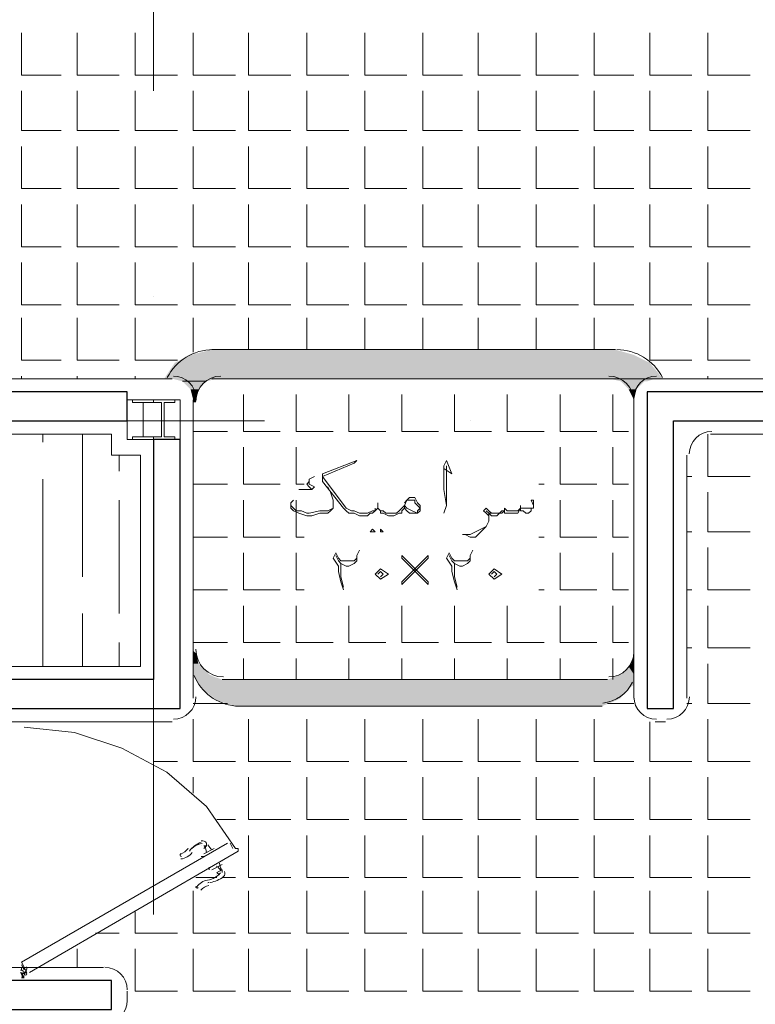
# Model space of a CAD drawing. Header units: metres. Extents: x 5.7 to 89.8, y 4 to 63.5.
# Tile 21 of 74: x 50.8 to 53.4, y 24.1 to 27.7. Entities that reach past the tile are written whole.
import ezdxf

# ---------------------------------------------------------------- set-up
doc = ezdxf.new("R2010")
doc.units = ezdxf.units.M
doc.header["$MEASUREMENT"] = 0
for name, color, linetype in [('PDF12_ax', 7, 'Continuous'), ('PDF12_column', 7, 'Continuous'), ('PDF12_door', 7, 'Continuous'), ('PDF12_furn', 7, 'Continuous'), ('PDF12_hatch-plan', 7, 'Continuous'), ('PDF12_Layer5', 7, 'Continuous'), ('PDF12_textt', 7, 'Continuous'), ('PDF12_wall', 7, 'Continuous')]:
    doc.layers.add(name, color=color, linetype=linetype)

msp = doc.modelspace()

# ---------------------------------------------------------------- linework, layer by layer
at = {"layer": 'PDF12_ax', "lineweight": 9}
for points in [[(51.2412, 28.9), (51.2412, 27.4072)], [(51.2412, 26.656), (51.2412, 26.656)], [(50.1432, 26.2033), (51.6457, 26.2033)], [(52.3969, 26.2033), (52.3969, 26.2033)], [(53.1482, 26.2033), (54.6506, 26.2033)], [(51.2412, 25.9047), (51.2412, 24.4023)]]:
    msp.add_lwpolyline(points, dxfattribs=at)
at = {"layer": 'PDF12_column', "lineweight": 18}
for points in [[(51.1449, 26.2803), (51.3375, 26.2803), (51.3375, 26.1359), (51.1449, 26.1359)], [(51.2027, 26.1455), (51.1641, 26.1455), (51.1641, 26.1359), (51.2412, 26.1359), (51.2412, 26.1455), (51.2027, 26.1455), (51.2027, 26.2707), (51.2412, 26.2707), (51.2412, 26.2803), (51.1641, 26.2803), (51.1641, 26.2707), (51.2027, 26.2707)], [(51.2701, 26.1455), (51.2412, 26.1455), (51.2412, 26.1359), (51.3182, 26.1359), (51.3182, 26.1455), (51.2797, 26.1455), (51.2797, 26.2707), (51.3182, 26.2707), (51.3182, 26.2803), (51.2412, 26.2803), (51.2412, 26.2707), (51.2701, 26.2707)]]:
    msp.add_lwpolyline(points, close=True, dxfattribs=at)
for points in [[(51.3182, 26.2803), (51.1641, 26.2803), (51.3182, 26.2803)], [(51.3182, 26.1359), (51.1641, 26.1359), (51.3182, 26.1359)]]:
    msp.add_lwpolyline(points, dxfattribs=at)
at = {"layer": 'PDF12_door', "lineweight": 18}
for points in [[(50.7693, 25.0861), (50.9523, 25.0668), (51.1256, 25.009), (51.2894, 24.9223), (51.4338, 24.7971), (51.5398, 24.643), (51.5494, 24.643), (51.5494, 24.6334), (50.7885, 24.1904)], [(50.7789, 24.1904), (50.7596, 24.2289), (51.5109, 24.6623)], [(51.5205, 24.6623), (51.5301, 24.643)], [(51.5301, 24.643), (51.5301, 24.643)]]:
    msp.add_lwpolyline(points, dxfattribs=at)
at = {"layer": 'PDF12_door', "lineweight": 5}
for points in [[(51.4178, 24.6614, 0.092322), (51.3929, 24.6526, 0.099024), (51.3716, 24.6339, -0.130768), (51.4145, 24.6661)], [(51.4242, 24.6527), (51.4338, 24.6527), (51.4338, 24.6623, 0.361436), (51.4146, 24.6711)], [(51.3383, 24.6241, 0.199987), (51.3669, 24.6435, 0.014553), (51.3639, 24.6398)], [(51.3985, 24.5029, -0.199986), (51.4383, 24.5281, 0.098999), (51.4651, 24.5371, 0.092349), (51.4852, 24.5543)], [(51.4478, 24.5196, 0.130792), (51.4962, 24.5406, 0.361409), (51.4993, 24.5588)]]:
    msp.add_lwpolyline(points, format="xyb", dxfattribs=at)
for points in [[(51.4146, 24.6527), (51.4146, 24.6527)], [(51.4338, 24.6527), (51.4242, 24.643)], [(51.4146, 24.6141), (51.4242, 24.6141)], [(51.4242, 24.6238), (51.4627, 24.643)], [(51.4434, 24.5756), (51.4434, 24.566)], [(51.4531, 24.566), (51.4916, 24.5852)], [(51.4916, 24.5949), (51.4916, 24.5949)], [(51.482, 24.5467), (51.4723, 24.5563), (51.4916, 24.566), (51.4916, 24.5563)], [(51.4916, 24.566), (51.4723, 24.5563)], [(51.4723, 24.5467), (51.4723, 24.5467)]]:
    msp.add_lwpolyline(points, dxfattribs=at)
at = {"layer": 'PDF12_door', "lineweight": 0}
for points in [[(50.7686, 24.2072, -0.414209), (50.7693, 24.2), (50.7596, 24.2193)], [(50.7548, 24.1904, -0.41421), (50.7596, 24.1855, 0.41421), (50.7645, 24.1807)], [(50.7596, 24.1807), (50.7693, 24.1904, 0.414213), (50.777, 24.212)]]:
    msp.add_lwpolyline(points, format="xyb", dxfattribs=at)
for points in [[(50.7596, 24.2096), (50.7596, 24.2)], [(50.7596, 24.1904), (50.7596, 24.1904)], [(50.7596, 24.1807), (50.7596, 24.1807)], [(50.7693, 24.1711), (50.7596, 24.1711)]]:
    msp.add_lwpolyline(points, dxfattribs=at)
at = {"layer": 'PDF12_door', "lineweight": 18}
msp.add_circle((50.7741, 24.1855), 0.00482, dxfattribs=at)
at = {"layer": 'PDF12_door', "lineweight": 0}
msp.add_circle((50.7741, 24.1855), 0.00482, dxfattribs=at)
at = {"layer": 'PDF12_door', "lineweight": 5}
for centre, radius, start, end in [((51.3905, 24.6286), 0.0433, 0.0551, 31.8713), ((51.4772, 24.6767), 0.0433, 208.1304, 239.9417), ((51.3423, 24.619), 0.00482, 97.3882, 277.3836), ((51.3327, 24.6671), 0.0626, 277.3829, 322.6188), ((51.4483, 24.5419), 0.0433, 28.1304, 59.9417), ((51.5253, 24.5901), 0.0433, 180.0551, 211.8713), ((51.4001, 24.5034), 0.00482, 142.6254, 322.6189), ((51.4483, 24.4649), 0.0433, 97.3884, 142.6246), ((51.429, 24.5996), 0.0818, 277.3809, 280.712)]:
    msp.add_arc(centre, radius, start, end, dxfattribs=at)
at = {"layer": 'PDF12_door', "lineweight": 0}
for centre, radius, start, end in [((50.7548, 24.1855), 0.0144, 0.0055, 90.0052), ((50.7645, 24.1855), 0.00482, 120.0089, 141.2275)]:
    msp.add_arc(centre, radius, start, end, dxfattribs=at)
at = {"layer": 'PDF12_door', "transparency": 33554559}
for points in [[(50.7596, 24.1807), (50.7596, 24.1807), (50.7596, 24.1711)], [(50.7596, 24.1807), (50.7596, 24.1711), (50.7693, 24.1711)], [(50.7693, 24.1711), (50.7693, 24.1807), (50.7596, 24.1807)], [(50.7693, 24.1711), (50.7693, 24.1711), (50.7693, 24.1807)], [(50.7693, 24.1711), (50.7693, 24.1807), (50.7693, 24.1807)], [(50.7693, 24.1807), (50.7693, 24.1807), (50.7693, 24.1711)]]:
    msp.add_solid(points, dxfattribs=at)
at = {"layer": 'PDF12_furn', "lineweight": 18}
for points in [[(51.4531, 26.4633), (52.9267, 26.4633)], [(51.482, 26.3574), (52.8978, 26.3574)], [(51.3857, 25.3654), (51.3857, 26.2707)], [(52.9941, 26.2707), (52.9941, 25.3557)], [(52.8978, 25.2594), (51.4916, 25.2594)]]:
    msp.add_lwpolyline(points, dxfattribs=at)
msp.add_lwpolyline([(51.3888, 25.2749, 0.281672), (51.5398, 25.1631), (52.8785, 25.1631)], format="xyb", dxfattribs=at)
for centre, radius, start, end in [((51.4579, 26.2755), 0.1878, 90, 152.71), ((52.9315, 26.2755), 0.1878, 27.2955, 90), ((51.4868, 26.2755), 0.0915, 90, 180), ((52.9026, 26.2755), 0.0915, 0.0055, 90), ((51.4964, 25.3702), 0.1011, 180, 270), ((52.9026, 25.3606), 0.0915, 270, 0), ((52.8641, 25.3124), 0.1397, 276.7785, 333.6548)]:
    msp.add_arc(centre, radius, start, end, dxfattribs=at)
at = {"layer": 'PDF12_hatch-plan', "lineweight": 18}
for points in [[(50.7596, 27.6191), (50.7596, 27.465), (50.9041, 27.465)], [(50.9619, 27.6191), (50.9619, 27.465), (51.116, 27.465)], [(51.1738, 27.6191), (51.1738, 27.465), (51.2412, 27.465), (51.3279, 27.465)], [(51.3857, 27.6191), (51.3857, 27.465), (51.5398, 27.465)], [(51.5879, 27.6191), (51.5879, 27.465), (51.742, 27.465)], [(51.7998, 27.6191), (51.7998, 27.465), (51.9539, 27.465)], [(52.0117, 27.6191), (52.0117, 27.465), (52.1658, 27.465)], [(52.2236, 27.6191), (52.2236, 27.465), (52.368, 27.465)], [(52.4258, 27.6191), (52.4258, 27.465), (52.5799, 27.465)], [(52.6377, 27.6191), (52.6377, 27.465), (52.7918, 27.465)], [(52.8496, 27.6191), (52.8496, 27.465), (52.9941, 27.465)], [(53.0519, 27.6191), (53.0519, 27.465), (53.206, 27.465)], [(53.2637, 27.6191), (53.2637, 27.465), (53.4178, 27.465)], [(50.7596, 27.4072), (50.7596, 27.2627), (50.9041, 27.2627)], [(50.9619, 27.4072), (50.9619, 27.2627), (51.116, 27.2627)], [(51.1738, 27.4072), (51.1738, 27.2627), (51.2412, 27.2627), (51.3279, 27.2627)], [(51.3857, 27.4072), (51.3857, 27.2627), (51.5398, 27.2627)], [(51.5879, 27.4072), (51.5879, 27.2627), (51.742, 27.2627)], [(51.7998, 27.4072), (51.7998, 27.2627), (51.9539, 27.2627)], [(52.0117, 27.4072), (52.0117, 27.2627), (52.1658, 27.2627)], [(52.2236, 27.4072), (52.2236, 27.2627), (52.368, 27.2627)], [(52.4258, 27.4072), (52.4258, 27.2627), (52.5799, 27.2627)], [(52.6377, 27.4072), (52.6377, 27.2627), (52.7918, 27.2627)], [(52.8496, 27.4072), (52.8496, 27.2627), (52.9941, 27.2627)], [(53.0519, 27.4072), (53.0519, 27.2627), (53.206, 27.2627)], [(53.2637, 27.4072), (53.2637, 27.2627), (53.4178, 27.2627)], [(50.7596, 27.2049), (50.7596, 27.0508), (50.9041, 27.0508)], [(50.9619, 27.2049), (50.9619, 27.0508), (51.116, 27.0508)], [(51.1738, 27.2049), (51.1738, 27.0508), (51.2412, 27.0508), (51.3279, 27.0508)], [(51.3857, 27.2049), (51.3857, 27.0508), (51.5398, 27.0508)], [(51.5879, 27.2049), (51.5879, 27.0508), (51.742, 27.0508)], [(51.7998, 27.2049), (51.7998, 27.0508), (51.9539, 27.0508)], [(52.0117, 27.2049), (52.0117, 27.0508), (52.1658, 27.0508)], [(52.2236, 27.2049), (52.2236, 27.0508), (52.368, 27.0508)], [(52.4258, 27.2049), (52.4258, 27.0508), (52.5799, 27.0508)], [(52.6377, 27.2049), (52.6377, 27.0508), (52.7918, 27.0508)], [(52.8496, 27.2049), (52.8496, 27.0508), (52.9941, 27.0508)], [(53.0519, 27.2049), (53.0519, 27.0508), (53.206, 27.0508)], [(53.2637, 27.2049), (53.2637, 27.0508), (53.4178, 27.0508)], [(50.7596, 26.993), (50.7596, 26.8389), (50.9041, 26.8389)], [(50.9619, 26.993), (50.9619, 26.8389), (51.116, 26.8389)], [(51.1738, 26.993), (51.1738, 26.8389), (51.2412, 26.8389), (51.3279, 26.8389)], [(51.3857, 26.993), (51.3857, 26.8389), (51.5398, 26.8389)], [(51.5879, 26.993), (51.5879, 26.8389), (51.742, 26.8389)], [(51.7998, 26.993), (51.7998, 26.8389), (51.9539, 26.8389)], [(52.0117, 26.993), (52.0117, 26.8389), (52.1658, 26.8389)], [(52.2236, 26.993), (52.2236, 26.8389), (52.368, 26.8389)], [(52.4258, 26.993), (52.4258, 26.8389), (52.5799, 26.8389)], [(52.6377, 26.993), (52.6377, 26.8389), (52.7918, 26.8389)], [(52.8496, 26.993), (52.8496, 26.8389), (52.9941, 26.8389)], [(53.0519, 26.993), (53.0519, 26.8389), (53.206, 26.8389)], [(53.2637, 26.993), (53.2637, 26.8389), (53.4178, 26.8389)], [(50.7596, 26.7812), (50.7596, 26.6271), (50.9041, 26.6271)], [(50.9619, 26.7812), (50.9619, 26.6271), (51.116, 26.6271)], [(51.1738, 26.7812), (51.1738, 26.6271), (51.2412, 26.6271), (51.3279, 26.6271)], [(51.3857, 26.7812), (51.3857, 26.6271), (51.5398, 26.6271)], [(51.5879, 26.7812), (51.5879, 26.6271), (51.742, 26.6271)], [(51.7998, 26.7812), (51.7998, 26.6271), (51.9539, 26.6271)], [(52.0117, 26.7812), (52.0117, 26.6271), (52.1658, 26.6271)], [(52.2236, 26.7812), (52.2236, 26.6271), (52.368, 26.6271)], [(52.4258, 26.7812), (52.4258, 26.6271), (52.5799, 26.6271)], [(52.6377, 26.7812), (52.6377, 26.6271), (52.7918, 26.6271)], [(52.8496, 26.7812), (52.8496, 26.6271), (52.9941, 26.6271)], [(53.0519, 26.7812), (53.0519, 26.6271), (53.206, 26.6271)], [(53.2637, 26.7812), (53.2637, 26.6271), (53.4178, 26.6271)], [(50.7596, 26.5789), (50.7596, 26.4248), (50.9041, 26.4248)], [(50.9619, 26.5789), (50.9619, 26.4248), (51.116, 26.4248)], [(51.1738, 26.5789), (51.1738, 26.4248), (51.2412, 26.4248), (51.3279, 26.4248)], [(51.3857, 26.4537), (51.3857, 26.5789)], [(51.5879, 26.4633), (51.5879, 26.5789)], [(51.7998, 26.4633), (51.7998, 26.5789)], [(52.0117, 26.4633), (52.0117, 26.5789)], [(52.2236, 26.4633), (52.2236, 26.5789)], [(52.4258, 26.4633), (52.4258, 26.5789)], [(52.6377, 26.4633), (52.6377, 26.5789)], [(52.8496, 26.4633), (52.8496, 26.5789)], [(53.0519, 26.5789), (53.0519, 26.4248), (53.206, 26.4248)], [(53.2637, 26.5789), (53.2637, 26.4248), (53.4178, 26.4248)], [(50.7596, 26.3574), (50.7596, 26.367)], [(50.9619, 26.3574), (50.9619, 26.367)], [(51.1738, 26.3574), (51.1738, 26.367)], [(51.4531, 26.3574), (51.5109, 26.3574)], [(51.5687, 26.3574), (51.7035, 26.3574)], [(51.5687, 26.3574), (51.5687, 26.3574)], [(51.7613, 26.3574), (51.8961, 26.3574)], [(51.7613, 26.3574), (51.7613, 26.3574)], [(51.9539, 26.3574), (52.0887, 26.3574)], [(51.9539, 26.3574), (51.9539, 26.3574)], [(52.1465, 26.3574), (52.2814, 26.3574)], [(52.1465, 26.3574), (52.1465, 26.3574)], [(52.3392, 26.3574), (52.474, 26.3574)], [(52.3392, 26.3574), (52.3392, 26.3574)], [(52.5318, 26.3574), (52.6666, 26.3574)], [(52.5318, 26.3574), (52.5318, 26.3574)], [(52.7244, 26.3574), (52.8592, 26.3574)], [(52.7244, 26.3574), (52.7244, 26.3574)], [(52.917, 26.3574), (52.9267, 26.3574)], [(52.917, 26.3574), (52.917, 26.3574)], [(53.2637, 26.3574), (53.2637, 26.367)], [(51.5687, 26.2996), (51.5687, 26.2033), (51.5687, 26.1648), (51.7035, 26.1648)], [(51.7613, 26.2996), (51.7613, 26.2033), (51.7613, 26.1648), (51.8961, 26.1648)], [(51.9539, 26.2996), (51.9539, 26.2033), (51.9539, 26.1648), (52.0887, 26.1648)], [(52.1465, 26.2996), (52.1465, 26.2033), (52.1465, 26.1648), (52.2814, 26.1648)], [(52.3392, 26.2996), (52.3392, 26.2033), (52.3392, 26.1648), (52.474, 26.1648)], [(52.5318, 26.2996), (52.5318, 26.2033), (52.5318, 26.1648), (52.6666, 26.1648)], [(52.7244, 26.2996), (52.7244, 26.2033), (52.7244, 26.1648), (52.8592, 26.1648)], [(52.917, 26.2996), (52.917, 26.2033), (52.917, 26.1648), (52.9748, 26.1648)], [(50.8367, 26.1262), (50.8367, 26.1551)], [(50.9812, 25.635), (50.9812, 26.1551)], [(51.3857, 26.1648), (51.5109, 26.1648)], [(53.2637, 26.1551), (53.2637, 26.001), (53.4178, 26.001)], [(51.5687, 26.107), (51.5687, 25.9721), (51.7035, 25.9721)], [(51.7613, 26.107), (51.7613, 25.9721), (51.7902, 25.9721)], [(52.7244, 26.107), (52.7244, 25.9721), (52.8592, 25.9721)], [(52.917, 26.107), (52.917, 25.9721), (52.9748, 25.9721)], [(51.116, 26.0203), (51.116, 26.0781)], [(50.8367, 25.3076), (50.8367, 25.9914)], [(53.1867, 26.001), (53.206, 26.001)], [(51.3857, 25.9721), (51.5109, 25.9721)], [(52.6473, 25.9721), (52.6666, 25.9721)], [(53.2637, 25.9432), (53.2637, 25.7988), (53.4178, 25.7988)], [(51.116, 25.5002), (51.116, 25.9143)], [(51.5687, 25.9143), (51.5687, 25.7795), (51.7035, 25.7795)], [(51.7613, 25.9143), (51.7613, 25.7795), (51.7902, 25.7795)], [(52.7244, 25.9143), (52.7244, 25.7795), (52.8592, 25.7795)], [(52.917, 25.9143), (52.917, 25.7795), (52.9748, 25.7795)], [(53.1867, 25.7988), (53.206, 25.7988)], [(51.3857, 25.7795), (51.5109, 25.7795)], [(52.6473, 25.7795), (52.6666, 25.7795)], [(53.2637, 25.741), (53.2637, 25.5869), (53.4178, 25.5869)], [(51.5687, 25.7217), (51.5687, 25.5869), (51.7035, 25.5869)], [(51.7613, 25.7217), (51.7613, 25.5869), (51.7902, 25.5869)], [(52.7244, 25.7217), (52.7244, 25.5869), (52.8592, 25.5869)], [(52.917, 25.7217), (52.917, 25.5869), (52.9748, 25.5869)], [(51.3857, 25.5869), (51.5109, 25.5869)], [(52.6473, 25.5869), (52.6666, 25.5869)], [(53.1867, 25.5869), (53.206, 25.5869)], [(51.5687, 25.5291), (51.5687, 25.3943), (51.7035, 25.3943)], [(51.7613, 25.5291), (51.7613, 25.3943), (51.8961, 25.3943)], [(51.9539, 25.5291), (51.9539, 25.3943), (52.0887, 25.3943)], [(52.1465, 25.5291), (52.1465, 25.3943), (52.2814, 25.3943)], [(52.3392, 25.5291), (52.3392, 25.3943), (52.474, 25.3943)], [(52.5318, 25.5291), (52.5318, 25.3943), (52.6666, 25.3943)], [(52.7244, 25.5291), (52.7244, 25.3943), (52.8592, 25.3943)], [(52.917, 25.5291), (52.917, 25.3943), (52.9748, 25.3943)], [(53.2637, 25.5291), (53.2637, 25.375), (53.4178, 25.375)], [(50.9812, 25.3076), (50.9812, 25.5002)], [(51.116, 25.3076), (51.116, 25.3943)], [(51.3857, 25.3943), (51.5109, 25.3943)], [(53.1867, 25.375), (53.206, 25.375)], [(51.5687, 25.2594), (51.5687, 25.3365)], [(51.7613, 25.2594), (51.7613, 25.3365)], [(51.9539, 25.2594), (51.9539, 25.3365)], [(52.1465, 25.2594), (52.1465, 25.3365)], [(52.3392, 25.2594), (52.3392, 25.3365)], [(52.5318, 25.2594), (52.5318, 25.3365)], [(52.7244, 25.2594), (52.7244, 25.3365)], [(52.917, 25.2594), (52.917, 25.3365)], [(53.2637, 25.3172), (53.2637, 25.1727), (53.4178, 25.1727)], [(51.3857, 25.1727), (51.5109, 25.1727)], [(52.8978, 25.1727), (52.9941, 25.1727)], [(53.1867, 25.1727), (53.206, 25.1727)], [(51.3857, 25.115), (51.3857, 24.9609), (51.5398, 24.9609)], [(51.5879, 25.115), (51.5879, 24.9609), (51.742, 24.9609)], [(51.7998, 25.115), (51.7998, 24.9609), (51.9539, 24.9609)], [(52.0117, 25.115), (52.0117, 24.9609), (52.1658, 24.9609)], [(52.2236, 25.115), (52.2236, 24.9609), (52.368, 24.9609)], [(52.4258, 25.115), (52.4258, 24.9609), (52.5799, 24.9609)], [(52.6377, 25.115), (52.6377, 24.9609), (52.7918, 24.9609)], [(52.8496, 25.115), (52.8496, 24.9609), (52.9941, 24.9609)], [(53.2637, 25.115), (53.2637, 24.9609), (53.4178, 24.9609)], [(53.0519, 25.1053), (53.0519, 24.9609), (53.206, 24.9609)], [(51.2412, 24.9609), (51.3279, 24.9609)], [(51.3857, 24.8453), (51.3857, 24.9031)], [(51.5879, 24.9031), (51.5879, 24.749), (51.742, 24.749)], [(51.7998, 24.9031), (51.7998, 24.749), (51.9539, 24.749)], [(52.0117, 24.9031), (52.0117, 24.749), (52.1658, 24.749)], [(52.2236, 24.9031), (52.2236, 24.749), (52.368, 24.749)], [(52.4258, 24.9031), (52.4258, 24.749), (52.5799, 24.749)], [(52.6377, 24.9031), (52.6377, 24.749), (52.7918, 24.749)], [(52.8496, 24.9031), (52.8496, 24.749), (52.9941, 24.749)], [(53.0519, 24.9031), (53.0519, 24.749), (53.206, 24.749)], [(53.2637, 24.9031), (53.2637, 24.749), (53.4178, 24.749)], [(51.4723, 24.749), (51.5398, 24.749)], [(51.5879, 24.6912), (51.5879, 24.5371), (51.742, 24.5371)], [(51.7998, 24.6912), (51.7998, 24.5371), (51.9539, 24.5371)], [(52.0117, 24.6912), (52.0117, 24.5371), (52.1658, 24.5371)], [(52.2236, 24.6912), (52.2236, 24.5371), (52.368, 24.5371)], [(52.4258, 24.6912), (52.4258, 24.5371), (52.5799, 24.5371)], [(52.6377, 24.6912), (52.6377, 24.5371), (52.7918, 24.5371)], [(52.8496, 24.6912), (52.8496, 24.5371), (52.9941, 24.5371)], [(53.0519, 24.6912), (53.0519, 24.5371), (53.206, 24.5371)], [(53.2637, 24.6912), (53.2637, 24.5371), (53.4178, 24.5371)], [(51.3953, 24.5371), (51.4723, 24.5371)], [(51.4916, 24.5371), (51.5398, 24.5371)], [(51.3857, 24.4889), (51.3857, 24.3348), (51.5398, 24.3348)], [(51.5879, 24.4889), (51.5879, 24.3348), (51.742, 24.3348)], [(51.7998, 24.4889), (51.7998, 24.3348), (51.9539, 24.3348)], [(52.0117, 24.4889), (52.0117, 24.3348), (52.1658, 24.3348)], [(52.2236, 24.4889), (52.2236, 24.3348), (52.368, 24.3348)], [(52.4258, 24.4889), (52.4258, 24.3348), (52.5799, 24.3348)], [(52.6377, 24.4889), (52.6377, 24.3348), (52.7918, 24.3348)], [(52.8496, 24.4889), (52.8496, 24.3348), (52.9941, 24.3348)], [(53.0519, 24.4889), (53.0519, 24.3348), (53.206, 24.3348)], [(53.2637, 24.4889), (53.2637, 24.3348), (53.4178, 24.3348)], [(51.1738, 24.4119), (51.1738, 24.3348), (51.2412, 24.3348), (51.3279, 24.3348)], [(51.0293, 24.3348), (51.116, 24.3348)], [(50.9619, 24.2096), (50.9619, 24.277)], [(51.1738, 24.277), (51.1738, 24.1229), (51.2412, 24.1229), (51.3279, 24.1229)], [(51.3857, 24.277), (51.3857, 24.1229), (51.5398, 24.1229)], [(51.5879, 24.277), (51.5879, 24.1229), (51.742, 24.1229)], [(51.7998, 24.277), (51.7998, 24.1229), (51.9539, 24.1229)], [(52.0117, 24.277), (52.0117, 24.1229), (52.1658, 24.1229)], [(52.2236, 24.277), (52.2236, 24.1229), (52.368, 24.1229)], [(52.4258, 24.277), (52.4258, 24.1229), (52.5799, 24.1229)], [(52.6377, 24.277), (52.6377, 24.1229), (52.7918, 24.1229)], [(52.8496, 24.277), (52.8496, 24.1229), (52.9941, 24.1229)], [(53.0519, 24.277), (53.0519, 24.1229), (53.206, 24.1229)], [(53.2637, 24.277), (53.2637, 24.1229), (53.4178, 24.1229)]]:
    msp.add_lwpolyline(points, dxfattribs=at)
at = {"layer": 'PDF12_hatch-plan', "lineweight": 0}
msp.add_lwpolyline([(51.4338, 26.3478), (51.3471, 26.3478), (51.4338, 26.3478)], dxfattribs=at)
msp.add_lwpolyline([(53.1, 26.3574), (52.8978, 26.3574), (53.1, 26.3574)], close=True, dxfattribs=at)
at = {"layer": 'PDF12_hatch-plan', "transparency": 33554559}
for points in [[(51.3182, 26.4152), (53.0519, 26.4152), (51.376, 26.4441)], [(51.376, 26.4441), (52.9941, 26.4441), (51.4531, 26.4633)], [(53.0519, 26.4152), (51.376, 26.4441), (52.9941, 26.4441)], [(52.9941, 26.4441), (51.4531, 26.4633), (52.9267, 26.4633)], [(51.2797, 26.3574), (53.1, 26.3574), (51.3182, 26.4152)], [(53.1, 26.3574), (51.3182, 26.4152), (53.0519, 26.4152)], [(51.4723, 26.3574), (51.4723, 26.3574), (51.2797, 26.3574)], [(51.4723, 26.3574), (51.2797, 26.3574), (51.482, 26.3574)], [(51.3471, 26.3478), (51.4338, 26.3478), (51.3086, 26.3574)], [(51.4338, 26.3478), (51.3086, 26.3574), (51.4723, 26.3574)], [(51.4338, 26.3478), (51.4338, 26.3478), (51.3471, 26.3478)], [(51.376, 26.3189), (51.4049, 26.3189), (51.3471, 26.3478)], [(51.4049, 26.3189), (51.3471, 26.3478), (51.4338, 26.3478)], [(52.9074, 26.3574), (53.1, 26.3574), (52.8978, 26.3574)], [(52.9459, 26.3478), (53.0422, 26.3478), (52.9074, 26.3574)], [(53.0422, 26.3478), (52.9074, 26.3574), (53.0711, 26.3574)], [(53.0326, 26.3478), (53.0326, 26.3478), (52.9459, 26.3478)], [(53.0326, 26.3478), (52.9459, 26.3478), (53.0422, 26.3478)], [(52.9748, 26.3189), (53.0037, 26.3189), (52.9459, 26.3478)], [(53.0037, 26.3189), (52.9459, 26.3478), (53.0326, 26.3478)], [(51.376, 26.3189), (51.4049, 26.3189), (51.4049, 26.3189)], [(51.4049, 26.3189), (51.4049, 26.3189), (51.376, 26.3189)], [(51.3857, 26.2803), (51.3953, 26.2803), (51.376, 26.3189)], [(51.3953, 26.2803), (51.376, 26.3189), (51.4049, 26.3189)], [(52.9748, 26.3189), (53.0037, 26.3189), (53.0037, 26.3189)], [(53.0037, 26.3189), (53.0037, 26.3189), (52.9748, 26.3189)], [(52.9941, 26.2803), (52.9941, 26.2803), (52.9748, 26.3189)], [(52.9941, 26.2803), (52.9748, 26.3189), (53.0037, 26.3189)], [(51.3953, 26.2707), (51.3857, 26.2707), (51.3857, 26.2803)], [(51.3857, 26.2803), (51.3953, 26.2803), (51.3953, 26.2707)], [(51.3953, 26.2707), (51.3953, 26.2707), (51.3857, 26.2707)], [(52.9941, 26.2803), (52.9941, 26.2707), (52.9941, 26.2707)], [(51.3857, 25.3654), (51.3857, 25.3557), (51.3953, 25.3557)], [(51.3857, 25.3172), (51.4049, 25.3172), (51.3857, 25.3557)], [(51.4049, 25.3172), (51.3857, 25.3557), (51.3953, 25.3557)], [(52.9941, 25.3557), (52.9844, 25.3172), (52.9941, 25.3172)], [(51.3857, 25.2787), (51.4434, 25.2787), (51.3857, 25.3172)], [(51.4434, 25.2787), (51.3857, 25.3172), (51.4049, 25.3172)], [(52.9459, 25.2787), (52.9941, 25.2787), (52.9748, 25.3076)], [(52.9748, 25.3076), (52.9941, 25.3076), (52.9844, 25.3172)], [(52.9941, 25.2787), (52.9748, 25.3076), (52.9941, 25.3076)], [(52.9941, 25.3076), (52.9844, 25.3172), (52.9941, 25.3172)], [(51.3857, 25.2691), (51.4627, 25.2691), (51.3857, 25.2787)], [(51.4627, 25.2691), (51.3857, 25.2787), (51.4434, 25.2787)], [(51.3953, 25.2594), (51.4916, 25.2594), (51.3857, 25.2691)], [(51.4916, 25.2594), (51.3857, 25.2691), (51.4627, 25.2691)], [(51.4049, 25.2402), (52.9941, 25.2402), (51.3953, 25.2594)], [(52.9941, 25.2402), (51.3953, 25.2594), (52.9941, 25.2594)], [(52.8978, 25.2594), (52.9941, 25.2594), (52.9459, 25.2787)], [(52.9941, 25.2594), (52.9459, 25.2787), (52.9941, 25.2787)], [(51.4242, 25.2209), (52.9652, 25.2209), (51.4049, 25.2402)], [(52.9652, 25.2209), (51.4049, 25.2402), (52.9941, 25.2402)], [(51.4627, 25.192), (52.9459, 25.192), (51.4242, 25.2209)], [(52.9459, 25.192), (51.4242, 25.2209), (52.9652, 25.2209)], [(51.4723, 25.1824), (52.9267, 25.1824), (51.4627, 25.192)], [(52.9267, 25.1824), (51.4627, 25.192), (52.9459, 25.192)], [(51.5398, 25.1631), (52.8785, 25.1631), (51.4723, 25.1824)], [(52.8785, 25.1631), (51.4723, 25.1824), (52.9267, 25.1824)]]:
    msp.add_solid(points, dxfattribs=at)
at = {"layer": 'PDF12_Layer5', "lineweight": 13}
for points in [[(55.5752, 29.6609), (57.54, 29.6609), (57.54, 26.3574), (53.0711, 26.3574)], [(43.7674, 26.3574), (47.8125, 26.3574), (48.9682, 26.3574), (49.315, 26.3574), (50.4707, 26.3574), (51.3086, 26.3574)], [(51.3857, 26.2803), (51.3857, 25.192)], [(52.9941, 26.2803), (52.9941, 25.192)], [(51.3086, 25.1053), (50.6441, 25.1053), (50.6441, 25.3076), (51.193, 25.3076), (51.193, 26.0781), (51.0871, 26.0781), (51.0871, 26.1551), (46.6953, 26.1551), (46.6953, 24.2096), (51.0582, 24.2096)], [(57.3377, 26.1551), (53.2734, 26.1551)], [(53.1867, 26.0781), (53.1867, 25.192)], [(53.1096, 25.1053), (53.0711, 25.1053)], [(51.1449, 24.1229), (51.1449, 24.0844)]]:
    msp.add_lwpolyline(points, dxfattribs=at)
for centre, start, end in [((51.3134, 26.2851), 0.0055, 90), ((53.0759, 26.2851), 90, 180), ((53.2782, 26.0829), 90, 180), ((51.3134, 25.1968), 270, 360), ((53.0759, 25.1968), 180, 270), ((53.1145, 25.1968), 270, 360), ((51.063, 24.1278), 0.0055, 90), ((51.063, 24.0892), 270, 360)]:
    msp.add_arc(centre, 0.0819, start, end, dxfattribs=at)
at = {"layer": 'PDF12_textt', "lineweight": 20}
for points in [[(52.1562, 25.8855), (52.1465, 25.8758), (52.1465, 25.8662), (52.1369, 25.8662), (52.1176, 25.8566), (52.108, 25.8566), (52.0984, 25.8566), (52.0791, 25.8662), (52.0695, 25.8662), (52.0695, 25.8758), (52.0598, 25.8855), (52.0598, 25.9047), (52.0598, 25.8855), (52.0502, 25.8758), (52.0406, 25.8662), (52.031, 25.8662), (52.0213, 25.8566), (52.0021, 25.8566), (51.9924, 25.8566), (51.9732, 25.8662), (51.9539, 25.8662), (51.9443, 25.8758), (51.9346, 25.8855), (51.8576, 25.9818), (51.8576, 26.0107), (51.9828, 26.0588), (51.9732, 26.0492), (51.8576, 26.001), (51.9443, 25.8855), (51.9635, 25.8758), (51.9732, 25.8758), (51.9924, 25.8662), (52.0021, 25.8662), (52.0213, 25.8662), (52.0406, 25.8758), (52.0502, 25.8758), (52.0502, 25.8855)], [(52.3006, 26.0299), (52.3295, 26.0107), (52.3103, 26.0588), (52.3006, 26.0396), (52.3006, 26.001), (52.3006, 25.9529), (52.3103, 25.8951), (52.3006, 25.8662)], [(52.3103, 25.8951), (52.3103, 25.9432), (52.3103, 26.0107), (52.3103, 26.0396)], [(51.8287, 26.001), (51.8094, 25.9914), (51.8094, 25.9818), (51.7998, 25.9721), (51.8094, 25.9625), (51.8191, 25.9529), (51.8094, 25.9529), (51.7998, 25.9529), (51.7709, 25.9529)], [(51.8094, 25.9818), (51.8094, 25.9721), (51.8287, 25.9625), (51.8191, 25.9529)], [(51.8769, 25.9625), (51.8865, 25.9432), (51.8961, 25.9143), (51.8961, 25.9047), (51.8961, 25.8951), (51.8961, 25.8855), (51.8865, 25.8758), (51.8769, 25.8662), (51.848, 25.8662), (51.8191, 25.8566), (51.7998, 25.8566), (51.7709, 25.8662), (51.7516, 25.8758), (51.742, 25.8855), (51.742, 25.8951), (51.742, 25.9047), (51.7516, 25.9143)], [(51.8961, 25.8855), (51.8769, 25.8758), (51.848, 25.8758), (51.8094, 25.8662), (51.7998, 25.8662), (51.7805, 25.8758), (51.7613, 25.8758), (51.7516, 25.8855), (51.742, 25.8951), (51.742, 25.9047)], [(52.1562, 25.9047), (52.1658, 25.9143), (52.1754, 25.9143), (52.1851, 25.9143), (52.1947, 25.9143), (52.1947, 25.9047), (52.2043, 25.8951), (52.2139, 25.8855), (52.2043, 25.8758), (52.2043, 25.8662), (52.1851, 25.8758), (52.1658, 25.8855), (52.1562, 25.8951), (52.1562, 25.8855), (52.1658, 25.8758), (52.1754, 25.8662), (52.1851, 25.8662), (52.1947, 25.8662), (52.2043, 25.8662), (52.2139, 25.8758), (52.2139, 25.8855), (52.2139, 25.8951), (52.2043, 25.9047), (52.1947, 25.924), (52.1851, 25.924), (52.1754, 25.924), (52.1658, 25.9143), (52.1562, 25.8951), (52.1465, 25.8855), (52.1369, 25.8758), (52.1273, 25.8662), (52.108, 25.8662), (52.0887, 25.8662), (52.0791, 25.8758), (52.0695, 25.8758), (52.0598, 25.8855)], [(52.6281, 25.8951), (52.6185, 25.9143), (52.6281, 25.9143), (52.6281, 25.9047), (52.6281, 25.8951), (52.6281, 25.8855), (52.6185, 25.8855), (52.6185, 25.8758), (52.6088, 25.8662), (52.5992, 25.8662), (52.5896, 25.8758), (52.5799, 25.8758), (52.5799, 25.8855), (52.5703, 25.8662), (52.5607, 25.8662), (52.551, 25.8662), (52.5414, 25.8662), (52.5318, 25.8662), (52.5221, 25.8662), (52.5221, 25.8758), (52.5125, 25.8662), (52.5029, 25.8662), (52.4933, 25.8566), (52.474, 25.8566), (52.4644, 25.8662), (52.4644, 25.8469), (52.4644, 25.8373), (52.4547, 25.818), (52.4355, 25.7988), (52.4162, 25.7795), (52.3969, 25.7795), (52.3777, 25.7891), (52.368, 25.7891)], [(52.4644, 25.8566), (52.4547, 25.8662), (52.4451, 25.8758), (52.4547, 25.8855), (52.4644, 25.8758), (52.474, 25.8662), (52.4644, 25.8662), (52.4547, 25.8758)], [(52.474, 25.8662), (52.5029, 25.8662), (52.5125, 25.8758), (52.5221, 25.8758), (52.5221, 25.8855), (52.5318, 25.8758), (52.5414, 25.8758), (52.551, 25.8758), (52.5703, 25.8758), (52.5799, 25.8855), (52.5896, 25.8855), (52.6088, 25.8855), (52.6185, 25.8855), (52.6281, 25.8855)], [(52.5221, 25.8855), (52.5221, 25.8855)], [(52.5799, 25.8951), (52.5799, 25.8855)], [(52.3777, 25.7891), (52.3969, 25.7891), (52.4162, 25.7988), (52.4355, 25.8084), (52.4547, 25.818), (52.4644, 25.8373)], [(51.9346, 25.5869), (51.925, 25.6158), (51.9154, 25.6543), (51.9154, 25.6736), (51.8961, 25.7025), (51.9057, 25.7217), (51.9154, 25.7025), (51.925, 25.6928), (51.9443, 25.6928), (51.9539, 25.6928), (51.9732, 25.6928), (51.9828, 25.7025), (51.9828, 25.7121), (51.9924, 25.7314)], [(52.3488, 25.5869), (52.3392, 25.6158), (52.3295, 25.6543), (52.3295, 25.6736), (52.3103, 25.7025), (52.3199, 25.7217), (52.3295, 25.7025), (52.3392, 25.6928), (52.3584, 25.6928), (52.368, 25.6928), (52.3873, 25.6928), (52.3969, 25.7025), (52.3969, 25.7121), (52.4066, 25.7314)], [(51.9828, 25.7121), (51.9828, 25.7025), (51.9828, 25.6928), (51.9732, 25.6832), (51.9539, 25.6736), (51.9443, 25.6736), (51.925, 25.6832), (51.9154, 25.6928), (51.9057, 25.7121)], [(52.3969, 25.7121), (52.3969, 25.7025), (52.3969, 25.6928), (52.3873, 25.6832), (52.368, 25.6736), (52.3584, 25.6736), (52.3392, 25.6832), (52.3295, 25.6928), (52.3199, 25.7121)], [(51.925, 25.6832), (51.925, 25.6543), (51.925, 25.635), (51.9346, 25.5965)], [(52.0598, 25.6447), (52.0695, 25.6543), (52.0791, 25.6447), (52.0695, 25.635)], [(52.3392, 25.6832), (52.3392, 25.6543), (52.3392, 25.635), (52.3488, 25.5965)], [(52.474, 25.6447), (52.4836, 25.6543), (52.4933, 25.6447), (52.4836, 25.635)]]:
    msp.add_lwpolyline(points, dxfattribs=at)
for points in [[(52.0406, 25.8084), (52.0502, 25.7988), (52.0406, 25.7988), (52.031, 25.7988)], [(52.0695, 25.8084), (52.0791, 25.7988), (52.0695, 25.7988)], [(52.1465, 25.6062), (52.2428, 25.7025), (52.2428, 25.7121), (52.1465, 25.6158)], [(52.2428, 25.6158), (52.1465, 25.7121), (52.1465, 25.7025), (52.2428, 25.6062)], [(52.0502, 25.6447), (52.0695, 25.6639), (52.0984, 25.6447), (52.0695, 25.6254)], [(52.4644, 25.6447), (52.4836, 25.6639), (52.5125, 25.6447), (52.4836, 25.6254)]]:
    msp.add_lwpolyline(points, close=True, dxfattribs=at)
at = {"layer": 'PDF12_wall', "lineweight": 30}
msp.add_lwpolyline([(51.0967, 21.8596), (50.8945, 21.8596), (50.8945, 22.9576), (50.7885, 22.9576), (50.7885, 21.8596), (46.6375, 21.8596), (46.6375, 24.0555), (51.0871, 24.0555), (51.0871, 24.1615), (46.6375, 24.1615), (46.6375, 26.2033), (47.8414, 26.2033), (47.8414, 26.3092), (45.3373, 26.3092), (45.3373, 26.2033), (46.5412, 26.2033), (46.5412, 21.6574), (51.0967, 21.6574)], dxfattribs=at)
for points in [[(50.4418, 26.3092), (50.4418, 26.2033), (51.1449, 26.2033), (51.1449, 26.3092)], [(53.1385, 25.1535), (53.1385, 26.2033), (53.5912, 26.2033), (53.5912, 26.3092), (53.0422, 26.3092), (53.0422, 25.1535)], [(50.6922, 25.1535), (51.3375, 25.1535), (51.3375, 26.1359), (51.2412, 26.1359), (51.2412, 25.2594), (50.6922, 25.2594)]]:
    msp.add_lwpolyline(points, close=True, dxfattribs=at)

doc.saveas('drawing.dxf')
